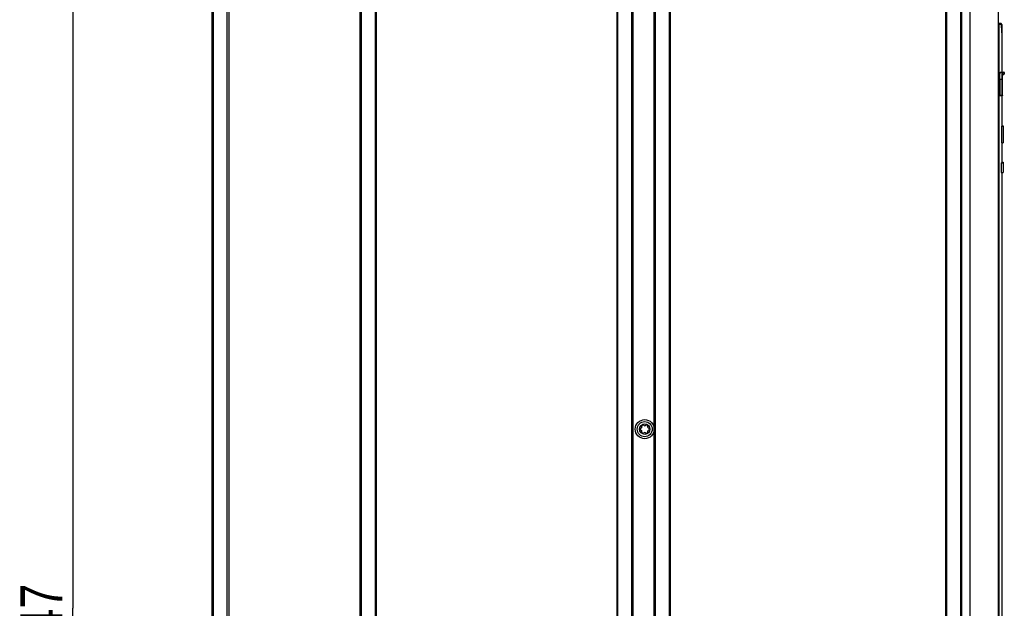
# Model space of a CAD drawing. Extents: x 0 to 841, y 0 to 594.
# Tile 38 of 135: x 353 to 435, y 321 to 370. Entities that reach past the tile are written whole.
import ezdxf

# ---------------------------------------------------------------- set-up
doc = ezdxf.new("R2010")
doc.units = 0
doc.header["$LTSCALE"] = 46.255
doc.layers.get('0').update_dxf_attribs({"linetype": 'CONTINUOUS'})
for name, color, linetype in [('CHAMFERS', 7, 'CONTINUOUS'), ('DATUM_AXIS', 7, 'CONTINUOUS'), ('ROUNDS', 7, 'CONTINUOUS')]:
    doc.layers.add(name, color=color, linetype=linetype)
doc.styles.get("Standard").update_dxf_attribs({"font": 'txt', "width": 0.8})
doc.dimstyles.get("Standard").update_dxf_attribs({"dimtxt": 2.5, "dimasz": 2.5, "dimexe": 1.25, "dimexo": 0.625, "dimtad": 1, "dimcen": 2.5, "dimazin": 3, "dimtfac": 1, "dimtmove": 0, "dimatfit": 3})

# ---------------------------------------------------------------- blocks, each defined once
blk = doc.blocks.new('_FILLED')
at = {"color": 0, "linetype": 'BYBLOCK'}
blk.add_solid([(0, 0), (-1, 0.143), (-1, -0.143)], dxfattribs=at)
blk = doc.blocks.new('*D10')
at = {"color": 2, "linetype": 'CONTINUOUS'}
for p, q in [((367.21, 415.791), (356.11, 415.791)), ((357.11, 415.791), (357.11, 321.116)), ((357.11, 226.441), (357.11, 321.116)), ((410.002, 226.441), (356.11, 226.441))]:
    blk.add_line(p, q, dxfattribs=at)
at = {"color": 2, "linetype": 'CONTINUOUS', "xscale": 3.5, "yscale": 3.5, "zscale": 3.5}
for p, rotation in [((357.11, 415.791), 90), ((357.11, 226.441), 270)]:
    blk.add_blockref('_FILLED', p, dxfattribs=dict(at, rotation=rotation))
at = {"color": 5, "linetype": 'CONTINUOUS', "width": 0.8}
blk.add_text('947', height=3.5, rotation=90, dxfattribs=at).set_placement((356.235, 316.916))

msp = doc.modelspace()

# ---------------------------------------------------------------- linework, layer by layer
at = {"color": 7, "linetype": 'CONTINUOUS'}
for p, q in [((432.178, 395.711), (432.178, 277.811)), ((434.578, 277.811), (434.578, 395.791)), ((434.868, 369.331), (434.868, 366.001)), ((434.707, 365.825), (434.708, 365.841)), ((434.708, 365.841), (434.709, 365.857)), ((434.709, 365.857), (434.711, 365.872)), ((434.711, 365.872), (434.712, 365.886)), ((434.712, 365.886), (434.713, 365.9)), ((434.734, 366.001), (434.884, 366.001)), ((435.069, 365.951), (435.069, 365.851)), ((434.695, 365.436), (434.696, 365.471)), ((434.695, 365.401), (434.695, 365.436)), ((434.696, 365.541), (434.697, 365.575)), ((434.696, 365.506), (434.696, 365.541)), ((434.696, 365.471), (434.696, 365.506)), ((434.697, 365.575), (434.698, 365.608)), ((434.698, 365.608), (434.699, 365.641)), ((434.699, 365.641), (434.7, 365.673)), ((434.7, 365.673), (434.701, 365.704)), ((434.701, 365.704), (434.702, 365.734)), ((434.702, 365.734), (434.704, 365.763)), ((434.704, 365.763), (434.705, 365.79)), ((434.705, 365.79), (434.706, 365.808)), ((434.706, 365.808), (434.707, 365.825)), ((434.868, 364.003), (434.868, 361.481)), ((434.856, 361.481), (434.978, 361.481)), ((434.868, 361.487), (434.978, 361.487)), ((434.978, 361.487), (434.978, 360.081)), ((434.861, 360.081), (434.978, 360.081)), ((434.868, 360.081), (434.868, 358.401)), ((434.868, 358.461), (434.978, 358.461)), ((434.978, 358.461), (434.978, 357.593)), ((434.819, 358.401), (434.812, 357.601)), ((434.812, 357.601), (434.978, 357.601)), ((434.819, 358.401), (434.978, 358.401)), ((434.834, 357.593), (434.978, 357.593)), ((434.846, 357.593), (434.847, 357.593)), ((434.847, 357.593), (434.978, 357.593)), ((434.868, 357.593), (434.868, 357.593)), ((434.868, 357.593), (434.868, 278.871))]:
    msp.add_line(p, q, dxfattribs=at)
for points in [[(434.713, 365.9), (434.714, 365.912), (434.715, 365.918), (434.716, 365.924), (434.716, 365.93), (434.717, 365.935), (434.718, 365.941), (434.718, 365.946), (434.719, 365.95), (434.72, 365.955), (434.72, 365.96), (434.721, 365.964), (434.722, 365.968), (434.722, 365.971), (434.723, 365.975), (434.724, 365.978), (434.725, 365.981), (434.725, 365.984), (434.726, 365.987), (434.727, 365.989), (434.727, 365.992), (434.728, 365.993), (434.729, 365.995), (434.729, 365.997), (434.73, 365.998), (434.731, 365.999), (434.732, 366), (434.732, 366), (434.733, 366.001), (434.734, 366.001)], [(434.861, 360.081), (434.86, 360.548), (434.858, 361.014), (434.856, 361.481)], [(434.834, 357.593), (434.834, 357.593), (434.834, 357.593), (434.834, 357.593), (434.834, 357.594), (434.834, 357.594), (434.834, 357.595), (434.834, 357.595), (434.834, 357.596), (434.834, 357.596), (434.833, 357.597), (434.833, 357.598), (434.833, 357.599), (434.833, 357.6), (434.833, 357.601), (434.833, 357.601)]]:
    msp.add_lwpolyline(points, dxfattribs=at)
at = {"layer": 'CHAMFERS', "color": 7, "linetype": 'CONTINUOUS'}
for p, q in [((369.998, 395.686), (369.998, 278.324)), ((370.178, 395.686), (370.178, 278.324)), ((381.178, 277.811), (381.178, 395.711)), ((381.268, 277.811), (381.268, 395.711)), ((382.408, 395.711), (382.408, 277.811)), ((382.498, 395.711), (382.498, 277.811)), ((402.658, 278.111), (402.658, 395.711)), ((402.738, 278.111), (402.738, 395.711)), ((407.018, 395.711), (407.018, 278.111)), ((407.098, 395.711), (407.098, 278.111)), ((430.178, 277.811), (430.178, 395.711)), ((430.268, 277.811), (430.268, 395.711)), ((431.408, 395.711), (431.408, 277.811)), ((431.498, 395.711), (431.498, 277.811)), ((434.76, 370.051), (434.779, 370.051)), ((434.779, 370.051), (434.779, 370.048))]:
    msp.add_line(p, q, dxfattribs=at)
at = {"layer": 'DATUM_AXIS', "color": 7, "linetype": 'CONTINUOUS'}
msp.add_line((405.778, 278.111), (405.778, 395.791), dxfattribs=at)
for radius in [0.8, 0.63, 0.44]:
    msp.add_circle((404.978, 336.111), radius, dxfattribs=at)
for centre, radius, start, end in [((404.662, 336.111), 0.079, 103.63362, 256.36638), ((404.611, 336.323), 0.139, 283.63362, 16.36638), ((404.82, 336.385), 0.079, 43.63362, 196.36638), ((404.978, 336.535), 0.139, 223.63362, 316.36638), ((405.136, 336.385), 0.079, 343.63362, 136.36638), ((405.346, 336.323), 0.139, 163.63362, 256.36638), ((405.294, 336.111), 0.079, 283.63362, 76.36638), ((404.611, 335.899), 0.139, 343.63362, 76.36638), ((404.82, 335.837), 0.079, 163.63362, 316.36638), ((404.978, 335.687), 0.139, 43.63362, 136.36638), ((405.136, 335.837), 0.079, 223.63362, 16.36638), ((405.346, 335.899), 0.139, 103.63362, 196.36638)]:
    msp.add_arc(centre, radius, start, end, dxfattribs=at)
at = {"layer": 'ROUNDS', "color": 7, "linetype": 'CONTINUOUS'}
for p, q in [((368.778, 278.109), (368.778, 395.686)), ((368.878, 278.109), (368.878, 395.686)), ((403.878, 395.711), (403.878, 278.111)), ((403.978, 395.711), (403.978, 278.111)), ((405.778, 278.111), (405.778, 395.711)), ((405.878, 278.111), (405.878, 395.711)), ((434.76, 370.051), (434.578, 370.051)), ((434.836, 369.971), (434.578, 369.971)), ((434.61, 369.971), (434.61, 278.871)), ((434.779, 370.051), (434.781, 370.051)), ((434.839, 369.877), (434.836, 369.971)), ((434.858, 369.971), (434.859, 369.947)), ((434.842, 369.79), (434.839, 369.877)), ((434.845, 369.709), (434.842, 369.79)), ((434.848, 369.635), (434.845, 369.709)), ((434.85, 369.568), (434.848, 369.635)), ((434.853, 369.508), (434.85, 369.568)), ((434.855, 369.455), (434.853, 369.508)), ((434.858, 369.409), (434.855, 369.455)), ((434.86, 369.37), (434.858, 369.409)), ((434.859, 369.947), (434.865, 369.587)), ((434.861, 369.346), (434.86, 369.37)), ((434.863, 369.325), (434.861, 369.346)), ((434.863, 369.314), (434.863, 369.325)), ((434.864, 369.304), (434.863, 369.314)), ((434.865, 369.587), (434.867, 369.483)), ((434.867, 369.483), (434.868, 369.422)), ((434.868, 369.422), (434.868, 369.372)), ((434.868, 369.372), (434.868, 369.34)), ((434.868, 369.327), (434.868, 369.315)), ((434.868, 369.34), (434.868, 369.327)), ((434.734, 366.001), (435.019, 366.001)), ((434.861, 365.849), (434.86, 365.833)), ((434.862, 365.864), (434.861, 365.849)), ((434.863, 365.879), (434.862, 365.864)), ((434.865, 365.893), (434.863, 365.879)), ((434.866, 365.906), (434.865, 365.893)), ((434.913, 365.839), (434.912, 365.826)), ((434.914, 365.852), (434.913, 365.839)), ((435.069, 365.951), (434.934, 365.951)), ((434.934, 365.851), (435.069, 365.851)), ((434.695, 365.401), (434.695, 364.047)), ((434.695, 365.401), (434.899, 365.401)), ((434.85, 365.495), (434.849, 365.448)), ((434.849, 365.448), (434.849, 364.001)), ((434.851, 365.586), (434.85, 365.541)), ((434.85, 365.541), (434.85, 365.495)), ((434.852, 365.63), (434.851, 365.586)), ((434.853, 365.673), (434.852, 365.63)), ((434.854, 365.704), (434.853, 365.673)), ((434.855, 365.734), (434.854, 365.704)), ((434.856, 365.763), (434.855, 365.734)), ((434.858, 365.79), (434.856, 365.763)), ((434.859, 365.816), (434.858, 365.79)), ((434.86, 365.833), (434.859, 365.816)), ((434.9, 365.519), (434.899, 365.476)), ((434.899, 365.476), (434.899, 365.433)), ((434.899, 365.433), (434.899, 364.051)), ((434.901, 365.56), (434.9, 365.519)), ((434.902, 365.631), (434.901, 365.601)), ((434.901, 365.601), (434.901, 365.56)), ((434.903, 365.66), (434.902, 365.631)), ((434.904, 365.688), (434.903, 365.66)), ((434.906, 365.715), (434.904, 365.688)), ((434.907, 365.741), (434.906, 365.715)), ((434.906, 365.499), (434.907, 365.533)), ((434.906, 365.503), (434.907, 365.531)), ((434.906, 365.467), (434.906, 365.503)), ((434.906, 365.463), (434.906, 365.499)), ((434.906, 365.429), (434.906, 365.467)), ((434.906, 365.427), (434.906, 365.463)), ((434.906, 365.427), (434.907, 365.463)), ((434.906, 364.051), (434.906, 365.429)), ((434.906, 364.051), (434.906, 365.427)), ((434.906, 364.051), (434.906, 365.427)), ((434.906, 365.401), (434.906, 365.401)), ((434.908, 365.766), (434.907, 365.741)), ((434.907, 365.557), (434.908, 365.584)), ((434.907, 365.533), (434.908, 365.559)), ((434.907, 365.531), (434.907, 365.557)), ((434.907, 365.499), (434.908, 365.533)), ((434.907, 365.463), (434.907, 365.499)), ((434.909, 365.782), (434.908, 365.766)), ((434.908, 365.584), (434.909, 365.609)), ((434.908, 365.584), (434.909, 365.608)), ((434.908, 365.559), (434.908, 365.584)), ((434.908, 365.559), (434.909, 365.584)), ((434.908, 365.533), (434.908, 365.559)), ((434.91, 365.797), (434.909, 365.782)), ((434.909, 365.609), (434.91, 365.634)), ((434.909, 365.608), (434.91, 365.631)), ((434.909, 365.584), (434.91, 365.608)), ((434.911, 365.812), (434.91, 365.797)), ((434.91, 365.634), (434.911, 365.657)), ((434.91, 365.631), (434.911, 365.654)), ((434.91, 365.608), (434.911, 365.632)), ((434.912, 365.826), (434.911, 365.812)), ((434.911, 365.657), (434.912, 365.68)), ((434.911, 365.654), (434.912, 365.675)), ((434.911, 365.632), (434.912, 365.654)), ((434.912, 365.675), (434.913, 365.696)), ((434.912, 365.68), (434.913, 365.695)), ((434.912, 365.654), (434.913, 365.676)), ((434.913, 365.695), (434.914, 365.709)), ((434.913, 365.696), (434.914, 365.709)), ((434.913, 365.676), (434.914, 365.696)), ((434.914, 365.722), (434.915, 365.735)), ((434.914, 365.709), (434.914, 365.722)), ((434.914, 365.709), (434.915, 365.721)), ((434.914, 365.709), (434.915, 365.721)), ((434.914, 365.696), (434.914, 365.709)), ((434.915, 365.735), (434.916, 365.747)), ((434.915, 365.733), (434.916, 365.744)), ((434.915, 365.721), (434.915, 365.733)), ((434.915, 365.721), (434.916, 365.733)), ((434.916, 365.747), (434.917, 365.759)), ((434.916, 365.744), (434.917, 365.755)), ((434.916, 365.733), (434.917, 365.745)), ((434.917, 365.759), (434.918, 365.77)), ((434.917, 365.755), (434.918, 365.765)), ((434.917, 365.745), (434.918, 365.755)), ((434.918, 365.755), (434.919, 365.765)), ((435.019, 365.801), (434.922, 365.801)), ((434.927, 365.827), (434.927, 365.828)), ((434.695, 364.051), (434.906, 364.051)), ((434.695, 364.044), (434.695, 364.047)), ((434.695, 364.04), (434.695, 364.044)), ((434.695, 364.037), (434.695, 364.04)), ((434.696, 364.033), (434.695, 364.037)), ((434.696, 364.03), (434.696, 364.033)), ((434.696, 364.027), (434.696, 364.03)), ((434.696, 364.024), (434.696, 364.027)), ((434.696, 364.021), (434.696, 364.024)), ((434.856, 364.001), (434.699, 364.001))]:
    msp.add_line(p, q, dxfattribs=at)
for points in [[(434.578, 370.035), (434.58, 370.033), (434.582, 370.032), (434.584, 370.03), (434.586, 370.028), (434.588, 370.027), (434.589, 370.025), (434.591, 370.023), (434.593, 370.021), (434.594, 370.019), (434.596, 370.017), (434.597, 370.015), (434.599, 370.012), (434.6, 370.01), (434.601, 370.008), (434.602, 370.006), (434.603, 370.003), (434.604, 370.001), (434.605, 369.999), (434.606, 369.996), (434.607, 369.994), (434.608, 369.991), (434.608, 369.989), (434.609, 369.986), (434.609, 369.984), (434.609, 369.981), (434.61, 369.979), (434.61, 369.976), (434.61, 369.973), (434.61, 369.971)], [(434.76, 370.051), (434.763, 370.051), (434.767, 370.051), (434.77, 370.05), (434.773, 370.05), (434.776, 370.049), (434.779, 370.048), (434.782, 370.047), (434.785, 370.046), (434.787, 370.045), (434.79, 370.044), (434.792, 370.043), (434.795, 370.042), (434.797, 370.04), (434.799, 370.039), (434.801, 370.038), (434.803, 370.036), (434.804, 370.035), (434.806, 370.033), (434.808, 370.032), (434.809, 370.031), (434.811, 370.029), (434.812, 370.028), (434.813, 370.027), (434.814, 370.025), (434.816, 370.024), (434.817, 370.023), (434.818, 370.021), (434.819, 370.02), (434.819, 370.019), (434.82, 370.018), (434.821, 370.017), (434.822, 370.015), (434.823, 370.014), (434.823, 370.013), (434.824, 370.012), (434.824, 370.011), (434.825, 370.01), (434.826, 370.009), (434.826, 370.008), (434.827, 370.007), (434.827, 370.006), (434.828, 370.005), (434.828, 370.004), (434.829, 370.003), (434.829, 370.002), (434.829, 370.001), (434.83, 370), (434.83, 369.999), (434.831, 369.998), (434.831, 369.997), (434.831, 369.996), (434.832, 369.994), (434.832, 369.993), (434.832, 369.992), (434.833, 369.991), (434.833, 369.99), (434.833, 369.989), (434.833, 369.988), (434.834, 369.987), (434.834, 369.985), (434.834, 369.984), (434.834, 369.983), (434.835, 369.981), (434.835, 369.98), (434.835, 369.979), (434.835, 369.977), (434.835, 369.976), (434.835, 369.974), (434.836, 369.973), (434.836, 369.971)], [(434.858, 369.971), (434.858, 369.973), (434.858, 369.974), (434.858, 369.976), (434.858, 369.977), (434.858, 369.979), (434.858, 369.98), (434.858, 369.981), (434.857, 369.983), (434.857, 369.984), (434.857, 369.985), (434.857, 369.986), (434.856, 369.988), (434.856, 369.989), (434.856, 369.99), (434.856, 369.991), (434.855, 369.992), (434.855, 369.993), (434.855, 369.994), (434.854, 369.995), (434.854, 369.996), (434.854, 369.998), (434.853, 369.999), (434.853, 370), (434.852, 370.001), (434.852, 370.002), (434.852, 370.003), (434.851, 370.004), (434.851, 370.005), (434.85, 370.006), (434.85, 370.007), (434.849, 370.008), (434.849, 370.009), (434.848, 370.01), (434.847, 370.011), (434.847, 370.012), (434.846, 370.013), (434.845, 370.014), (434.845, 370.015), (434.844, 370.017), (434.843, 370.018), (434.842, 370.019), (434.841, 370.02), (434.84, 370.021), (434.839, 370.023), (434.838, 370.024), (434.837, 370.025), (434.836, 370.027), (434.835, 370.028), (434.833, 370.029), (434.832, 370.031), (434.83, 370.032), (434.829, 370.033), (434.827, 370.035), (434.825, 370.036), (434.823, 370.038), (434.821, 370.039), (434.819, 370.04), (434.817, 370.042), (434.814, 370.043), (434.812, 370.044), (434.809, 370.045), (434.806, 370.046), (434.804, 370.047), (434.801, 370.048), (434.798, 370.049), (434.794, 370.05), (434.791, 370.05), (434.788, 370.051), (434.784, 370.051), (434.781, 370.051)], [(434.867, 369.283), (434.866, 369.283), (434.866, 369.284), (434.866, 369.285), (434.866, 369.287), (434.865, 369.29), (434.865, 369.293), (434.865, 369.296), (434.864, 369.3), (434.864, 369.304)], [(434.868, 369.315), (434.868, 369.305), (434.868, 369.301), (434.868, 369.297), (434.868, 369.294), (434.868, 369.291), (434.868, 369.288), (434.868, 369.286), (434.868, 369.284), (434.867, 369.283), (434.867, 369.282), (434.867, 369.282), (434.867, 369.282), (434.867, 369.283)], [(434.884, 366.001), (434.883, 366.001), (434.883, 366), (434.882, 366), (434.881, 365.999), (434.881, 365.998), (434.88, 365.997), (434.879, 365.995), (434.879, 365.993), (434.878, 365.992), (434.878, 365.989), (434.877, 365.987), (434.876, 365.984), (434.876, 365.981), (434.875, 365.978), (434.874, 365.975), (434.874, 365.971), (434.873, 365.968), (434.872, 365.964), (434.872, 365.96), (434.871, 365.955), (434.87, 365.951), (434.87, 365.946), (434.869, 365.941), (434.869, 365.935), (434.868, 365.93), (434.867, 365.924), (434.867, 365.918), (434.866, 365.906)], [(434.934, 365.951), (434.934, 365.953), (434.934, 365.955), (434.934, 365.956), (434.933, 365.958), (434.933, 365.96), (434.933, 365.962), (434.932, 365.964), (434.932, 365.965), (434.931, 365.967), (434.931, 365.969), (434.93, 365.97), (434.929, 365.972), (434.928, 365.974), (434.928, 365.975), (434.927, 365.977), (434.926, 365.978), (434.925, 365.98), (434.924, 365.981), (434.922, 365.983), (434.921, 365.984), (434.92, 365.986), (434.919, 365.987), (434.917, 365.988), (434.916, 365.989), (434.915, 365.99), (434.913, 365.992), (434.912, 365.993), (434.91, 365.994), (434.908, 365.994), (434.907, 365.995), (434.905, 365.996), (434.904, 365.997), (434.902, 365.998), (434.9, 365.998), (434.898, 365.999), (434.897, 365.999), (434.895, 366), (434.893, 366), (434.891, 366), (434.889, 366.001), (434.888, 366.001), (434.886, 366.001), (434.884, 366.001)], [(434.934, 365.951), (434.933, 365.951), (434.933, 365.95), (434.932, 365.95), (434.931, 365.949), (434.931, 365.948), (434.93, 365.947), (434.929, 365.946), (434.929, 365.944), (434.928, 365.942), (434.927, 365.94), (434.927, 365.938), (434.926, 365.936), (434.925, 365.933), (434.925, 365.93), (434.924, 365.927), (434.924, 365.924), (434.923, 365.92), (434.922, 365.917), (434.922, 365.913), (434.921, 365.909), (434.92, 365.905), (434.92, 365.9), (434.919, 365.896), (434.919, 365.891), (434.918, 365.886), (434.917, 365.881), (434.917, 365.875), (434.916, 365.87), (434.916, 365.864), (434.914, 365.852)], [(434.918, 365.77), (434.919, 365.781), (434.92, 365.786), (434.92, 365.79), (434.921, 365.795), (434.921, 365.8), (434.922, 365.804), (434.922, 365.808), (434.923, 365.812), (434.923, 365.816), (434.924, 365.819), (434.924, 365.823), (434.925, 365.826), (434.925, 365.829), (434.926, 365.832), (434.927, 365.834), (434.927, 365.837), (434.928, 365.839), (434.928, 365.841), (434.929, 365.843), (434.929, 365.845), (434.93, 365.846), (434.931, 365.847), (434.931, 365.848), (434.932, 365.849), (434.932, 365.85), (434.933, 365.85), (434.933, 365.851), (434.934, 365.851)], [(434.934, 365.851), (434.934, 365.849), (434.934, 365.847), (434.934, 365.845), (434.933, 365.844), (434.933, 365.842), (434.933, 365.84), (434.932, 365.838), (434.932, 365.836), (434.931, 365.835), (434.931, 365.833), (434.93, 365.831), (434.929, 365.83), (434.928, 365.828), (434.928, 365.826), (434.927, 365.825), (434.926, 365.823), (434.925, 365.823)], [(434.918, 365.765), (434.919, 365.775), (434.919, 365.779), (434.92, 365.783), (434.92, 365.787), (434.921, 365.791), (434.921, 365.795), (434.921, 365.798), (434.922, 365.802), (434.922, 365.805), (434.923, 365.808), (434.923, 365.81), (434.924, 365.813), (434.924, 365.815), (434.924, 365.817), (434.925, 365.819), (434.925, 365.821), (434.925, 365.822), (434.925, 365.823), (434.926, 365.824), (434.926, 365.825), (434.926, 365.826), (434.926, 365.827), (434.926, 365.827), (434.926, 365.827), (434.927, 365.828), (434.927, 365.828), (434.927, 365.828)], [(434.919, 365.765), (434.919, 365.775), (434.92, 365.779), (434.92, 365.783), (434.921, 365.787), (434.921, 365.791), (434.922, 365.795), (434.922, 365.798), (434.922, 365.801)], [(434.696, 364.017), (434.696, 364.02), (434.696, 364.021)], [(434.699, 364.001), (434.699, 364.001), (434.698, 364.001), (434.698, 364.001), (434.698, 364.001), (434.698, 364.002), (434.698, 364.002), (434.698, 364.002), (434.698, 364.003), (434.698, 364.003), (434.698, 364.004), (434.697, 364.005), (434.697, 364.005), (434.697, 364.006), (434.697, 364.007), (434.697, 364.008), (434.697, 364.009), (434.697, 364.01), (434.697, 364.011), (434.697, 364.012), (434.697, 364.013), (434.696, 364.014), (434.696, 364.016), (434.696, 364.017)], [(434.856, 364.001), (434.855, 364.001), (434.853, 364.001), (434.851, 364.001), (434.849, 364.001)], [(434.899, 364.051), (434.899, 364.049), (434.899, 364.047), (434.899, 364.045), (434.898, 364.044), (434.898, 364.042), (434.898, 364.04), (434.897, 364.038), (434.897, 364.036), (434.896, 364.035), (434.896, 364.033), (434.895, 364.031), (434.894, 364.03), (434.893, 364.028), (434.893, 364.026), (434.892, 364.025), (434.891, 364.023), (434.89, 364.022), (434.889, 364.02), (434.887, 364.019), (434.886, 364.018), (434.885, 364.016), (434.884, 364.015), (434.882, 364.014), (434.881, 364.012), (434.88, 364.011), (434.878, 364.01), (434.877, 364.009), (434.875, 364.008), (434.873, 364.007), (434.872, 364.006), (434.87, 364.006), (434.869, 364.005), (434.867, 364.004), (434.865, 364.004), (434.863, 364.003), (434.862, 364.003), (434.86, 364.002), (434.858, 364.002), (434.856, 364.001)], [(434.856, 364.001), (434.858, 364.001), (434.859, 364.001), (434.861, 364.001), (434.863, 364.001), (434.865, 364.002), (434.867, 364.002), (434.868, 364.003)], [(434.857, 364.001), (434.859, 364.001), (434.861, 364.001), (434.863, 364.001), (434.864, 364.002), (434.866, 364.002), (434.868, 364.002), (434.869, 364.003), (434.871, 364.003), (434.873, 364.004), (434.874, 364.004), (434.876, 364.005), (434.877, 364.006), (434.879, 364.007), (434.88, 364.007)], [(434.868, 364.003), (434.87, 364.003), (434.872, 364.004), (434.874, 364.004), (434.875, 364.005), (434.877, 364.006), (434.879, 364.006), (434.88, 364.007), (434.882, 364.008)], [(434.906, 364.051), (434.906, 364.049), (434.906, 364.047), (434.906, 364.046), (434.906, 364.044), (434.906, 364.042), (434.905, 364.041), (434.905, 364.039), (434.904, 364.037), (434.904, 364.036), (434.903, 364.034), (434.903, 364.032), (434.902, 364.031), (434.901, 364.029), (434.901, 364.028), (434.9, 364.026), (434.899, 364.025), (434.898, 364.023), (434.897, 364.022), (434.896, 364.021), (434.895, 364.019), (434.894, 364.018), (434.893, 364.017), (434.892, 364.016), (434.891, 364.014), (434.889, 364.013), (434.888, 364.012), (434.887, 364.011), (434.885, 364.01), (434.884, 364.009), (434.882, 364.008), (434.881, 364.007), (434.88, 364.007), (434.878, 364.006), (434.876, 364.005), (434.875, 364.004), (434.873, 364.004), (434.872, 364.003), (434.87, 364.003), (434.868, 364.002)], [(434.882, 364.008), (434.883, 364.009), (434.885, 364.01), (434.886, 364.011), (434.888, 364.012), (434.889, 364.014), (434.89, 364.015), (434.892, 364.016), (434.893, 364.018), (434.894, 364.019), (434.895, 364.02), (434.896, 364.022), (434.897, 364.023), (434.898, 364.025), (434.899, 364.026), (434.9, 364.028), (434.901, 364.03), (434.902, 364.031), (434.902, 364.033), (434.903, 364.035), (434.904, 364.036), (434.904, 364.038), (434.904, 364.04), (434.905, 364.042), (434.905, 364.044), (434.905, 364.045), (434.905, 364.047), (434.906, 364.049), (434.906, 364.051)], [(434.886, 364.011), (434.888, 364.012), (434.889, 364.013), (434.89, 364.015), (434.891, 364.016), (434.893, 364.017), (434.894, 364.018), (434.895, 364.02), (434.896, 364.021), (434.897, 364.023), (434.898, 364.024), (434.899, 364.026), (434.9, 364.027), (434.901, 364.029), (434.901, 364.03), (434.902, 364.032), (434.903, 364.034), (434.903, 364.035), (434.904, 364.037), (434.904, 364.039), (434.905, 364.04), (434.905, 364.042), (434.905, 364.044), (434.905, 364.046), (434.906, 364.047), (434.906, 364.049), (434.906, 364.051)]]:
    msp.add_lwpolyline(points, dxfattribs=at)
for centre, start, end in [((435.019, 365.951), 0, 90), ((435.019, 365.851), 270, 360)]:
    msp.add_arc(centre, 0.05, start, end, dxfattribs=at)

# ---------------------------------------------------------------- dimensions: what is measured, and where the dimension line sits
at = {"color": 2, "linetype": 'CONTINUOUS'}
dim = msp.add_linear_dim(base=(357.11, 415.791), p1=(410.002, 226.441), p2=(367.21, 415.791), angle=90, dimstyle='Standard', dxfattribs=at)
dim.commit()
dim.dimension.update_dxf_attribs({"geometry": '*D10', "text_midpoint": (354.485, 321.116), "dimtype": 128})

doc.saveas('drawing.dxf')
